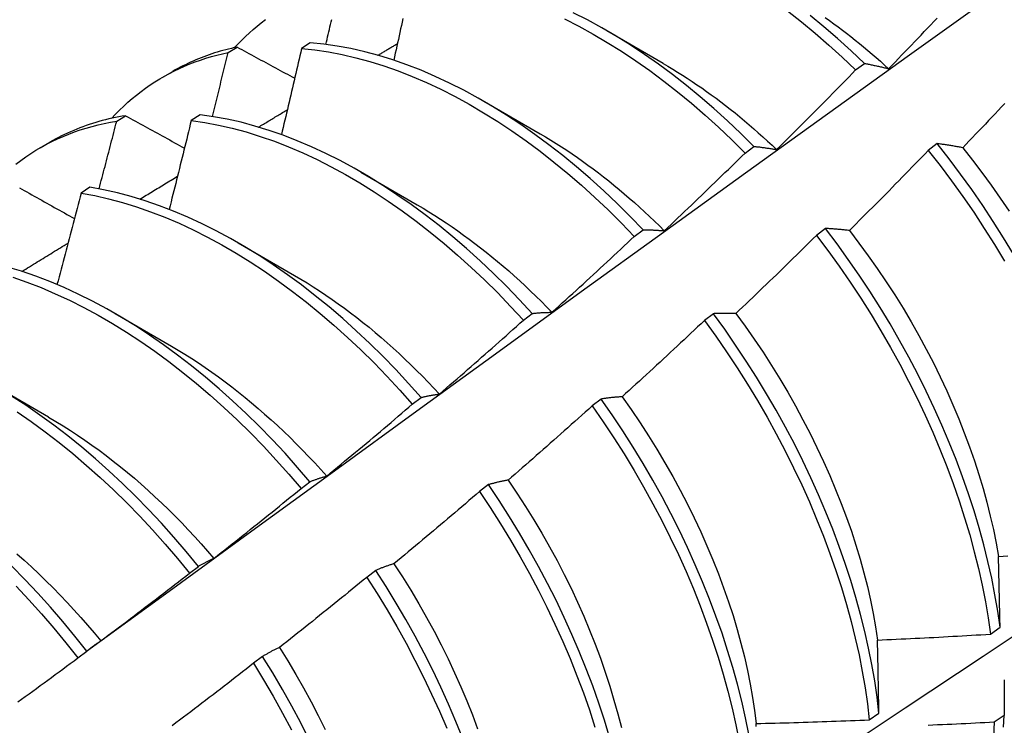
# Model space of a CAD drawing. Header units: inches. Extents: x 24 to 669, y 73 to 310.
# Tile 91 of 146: x 600.601 to 600.88, y 268.819 to 269.019. Entities that reach past the tile are written whole.
import ezdxf

# ---------------------------------------------------------------- set-up
doc = ezdxf.new("R2010")
doc.units = ezdxf.units.IN
doc.header["$MEASUREMENT"] = 0
doc.layers.add('Visible Edges(ANSI)', color=7, linetype='Continuous', lineweight=25)

msp = doc.modelspace()

# ---------------------------------------------------------------- linework, layer by layer
at = {"layer": 'Visible Edges(ANSI)'}
for p, q in [((600.76728, 269.0155), (600.78324, 269.00626)), ((600.68336, 269.01203), (600.68086, 269.01041)), ((600.66009, 269.00927), (600.66261, 269.01082)), ((600.83775, 269.00433), (600.84025, 269.0062)), ((600.64164, 269.00234), (600.64442, 269.00394)), ((600.73248, 268.99546), (600.74844, 268.98622)), ((600.62853, 268.98981), (600.63105, 268.99137)), ((600.65213, 268.99164), (600.64963, 268.99001)), ((600.60684, 268.9823), (600.60962, 268.98391)), ((600.80645, 268.98081), (600.80896, 268.98269)), ((600.86088, 268.98347), (600.85835, 268.98155)), ((600.69768, 268.97542), (600.71364, 268.96618)), ((600.62093, 268.9711), (600.61844, 268.96945)), ((600.7751, 268.95719), (600.77761, 268.95908)), ((600.82923, 268.95943), (600.82669, 268.9575)), ((600.66288, 268.95538), (600.67884, 268.94614)), ((600.62808, 268.93534), (600.64405, 268.9261)), ((600.7437, 268.93348), (600.74622, 268.93538)), ((600.7975, 268.93531), (600.79496, 268.93338)), ((600.59328, 268.9153), (600.60925, 268.90607)), ((600.71224, 268.90968), (600.71476, 268.91159)), ((600.76571, 268.91113), (600.76316, 268.9092)), ((600.68072, 268.8858), (600.68325, 268.88771)), ((600.73384, 268.88689), (600.73129, 268.88495)), ((600.64914, 268.86183), (600.65167, 268.86375)), ((600.70189, 268.86259), (600.69933, 268.86064)), ((600.87593, 268.84456), (600.87867, 268.8465)), ((600.61749, 268.8378), (600.62003, 268.83972)), ((600.66986, 268.83824), (600.66729, 268.83629)), ((600.84162, 268.82028), (600.84437, 268.82222)), ((600.87984, 268.8215), (600.87704, 268.81959))]:
    msp.add_line(p, q, dxfattribs=at)
at = {"layer": 'Visible Edges(ANSI)', "flags": 128}
for points in [[(600.61999, 268.83969), (600.64341, 268.85676), (600.6668, 268.8738), (600.69016, 268.8908), (600.7135, 268.90776), (600.73681, 268.92468), (600.76009, 268.94156), (600.78335, 268.95839), (600.80659, 268.97519), (600.82981, 268.99193), (600.85301, 269.00863), (600.87619, 269.02528), (600.89935, 269.04189), (600.9225, 269.05844), (600.94563, 269.07494), (600.96875, 269.09139), (600.99185, 269.10779), (601.01494, 269.12413), (601.03803, 269.14041), (601.0611, 269.15664)], [(600.80896, 268.98269), (600.80523, 268.98638), (600.80146, 268.98996), (600.79763, 268.99341), (600.79377, 268.99674), (600.78986, 268.99995), (600.78593, 269.00302), (600.78196, 269.00596), (600.77797, 269.00876), (600.77396, 269.01142), (600.76993, 269.01393), (600.7659, 269.01629), (600.76186, 269.01849), (600.75782, 269.02055)], [(600.81847, 269.02105), (600.8224, 269.01796), (600.8263, 269.01474), (600.83016, 269.01139), (600.83398, 269.00792), (600.83775, 269.00433)], [(600.66187, 269.01066), (600.6629, 269.01175), (600.66394, 269.01282), (600.66501, 269.01385), (600.6661, 269.01486), (600.66721, 269.01583), (600.66833, 269.01678), (600.66948, 269.0177), (600.67065, 269.01858)], [(600.68777, 269.01158), (600.68794, 269.01229), (600.6881, 269.013), (600.68827, 269.0137), (600.68843, 269.01441), (600.6886, 269.01512), (600.68877, 269.01583), (600.68893, 269.01654), (600.6891, 269.01725), (600.68926, 269.01796), (600.68943, 269.01866)], [(600.70959, 269.01889), (600.70937, 269.01791), (600.70916, 269.01692), (600.70894, 269.01594), (600.70872, 269.01496), (600.70851, 269.01398), (600.70829, 269.013), (600.70807, 269.01202), (600.70785, 269.01103), (600.70763, 269.01005), (600.70742, 269.00907), (600.7072, 269.00809), (600.70698, 269.0071)], [(600.75534, 269.0188), (600.75938, 269.01673), (600.76342, 269.01451), (600.76745, 269.01214), (600.77148, 269.00962), (600.77549, 269.00695), (600.77947, 269.00414), (600.78344, 269.00119), (600.78737, 268.99811), (600.79128, 268.99489), (600.79514, 268.99155), (600.79896, 268.98809), (600.80273, 268.9845), (600.80645, 268.98081)], [(600.84025, 269.0062), (600.83648, 269.00979), (600.83266, 269.01325), (600.8288, 269.01659), (600.82489, 269.0198)], [(600.82914, 269.01919), (600.83036, 269.01832), (600.83158, 269.01744), (600.8328, 269.01654), (600.83401, 269.01563), (600.83522, 269.01471), (600.83643, 269.01377), (600.83764, 269.01281), (600.83884, 269.01184), (600.84003, 269.01086), (600.84123, 269.00986), (600.84242, 269.00885), (600.8436, 269.00783), (600.84478, 269.00679), (600.84595, 269.00574), (600.84712, 269.00468)], [(600.84712, 269.00468), (600.84804, 269.00563), (600.84896, 269.00658), (600.84988, 269.00754), (600.8508, 269.00849), (600.85172, 269.00945), (600.85263, 269.0104), (600.85355, 269.01136), (600.85447, 269.01232), (600.85538, 269.01327), (600.8563, 269.01423), (600.85721, 269.01519), (600.85812, 269.01615), (600.85903, 269.01712), (600.85994, 269.01808), (600.86085, 269.01904)], [(600.77761, 268.95908), (600.77394, 268.96288), (600.77021, 268.96656), (600.76643, 268.97013), (600.76261, 268.97357), (600.75874, 268.9769), (600.75483, 268.9801), (600.75089, 268.98316), (600.74692, 268.98609), (600.74293, 268.98888), (600.73892, 268.99153), (600.7349, 268.99403), (600.73086, 268.99638), (600.72682, 268.99858), (600.72278, 269.00063), (600.71874, 269.00251), (600.71471, 269.00424), (600.7107, 269.0058), (600.7067, 269.0072), (600.70273, 269.00843), (600.69878, 269.00949), (600.69487, 269.01038), (600.69099, 269.01111), (600.68715, 269.01166), (600.68336, 269.01203)], [(600.7025, 269.00849), (600.70273, 269.00863), (600.70296, 269.00877), (600.70319, 269.00891), (600.70342, 269.00904), (600.70365, 269.00918), (600.70388, 269.00932), (600.70411, 269.00946), (600.70434, 269.0096), (600.70457, 269.00973), (600.7048, 269.00987), (600.70503, 269.01001), (600.70526, 269.01015), (600.70549, 269.01029), (600.70572, 269.01042), (600.70595, 269.01056), (600.70618, 269.0107), (600.70641, 269.01084), (600.70664, 269.01097), (600.70687, 269.01111), (600.7071, 269.01125), (600.70733, 269.01139), (600.70756, 269.01153), (600.70779, 269.01166), (600.70802, 269.0118)], [(600.62707, 268.99062), (600.62819, 268.99181), (600.62934, 268.99297), (600.63051, 268.99409), (600.6317, 268.99517), (600.63292, 268.99623), (600.63416, 268.99724), (600.63542, 268.99822), (600.63671, 268.99917), (600.63801, 269.00008), (600.63934, 269.00095), (600.6407, 269.00179), (600.64207, 269.00259), (600.64346, 269.00335), (600.64488, 269.00408), (600.64631, 269.00477), (600.64777, 269.00542), (600.64925, 269.00603), (600.65074, 269.00661), (600.65225, 269.00715), (600.65378, 269.00765), (600.65533, 269.00811), (600.6569, 269.00854), (600.65849, 269.00892), (600.66009, 269.00927)], [(600.66261, 269.01082), (600.6618, 269.01065), (600.661, 269.01046), (600.66019, 269.01027), (600.65939, 269.01006), (600.6586, 269.00985), (600.65781, 269.00963), (600.65702, 269.00939), (600.65624, 269.00915), (600.65547, 269.0089), (600.6547, 269.00863), (600.65393, 269.00836), (600.65317, 269.00808), (600.65241, 269.00779), (600.65166, 269.00749), (600.65091, 269.00718), (600.65017, 269.00685), (600.64944, 269.00652), (600.6487, 269.00618), (600.64798, 269.00583), (600.64726, 269.00548), (600.64654, 269.00511), (600.64583, 269.00473), (600.64512, 269.00434), (600.64442, 269.00394)], [(600.65563, 268.99116), (600.65582, 268.99191), (600.65601, 268.99267), (600.6562, 268.99342), (600.65638, 268.99418), (600.65657, 268.99493), (600.65676, 268.99569), (600.65695, 268.99644), (600.65713, 268.9972), (600.65732, 268.99795), (600.65751, 268.99871), (600.65769, 268.99946), (600.65788, 269.00022), (600.65806, 269.00097), (600.65825, 269.00173), (600.65843, 269.00248), (600.65862, 269.00324), (600.6588, 269.00399), (600.65899, 269.00474), (600.65917, 269.0055), (600.65935, 269.00625), (600.65954, 269.00701), (600.65972, 269.00776), (600.6599, 269.00852), (600.66009, 269.00927)], [(600.66261, 269.01082), (600.66329, 269.01045), (600.66396, 269.01009), (600.66464, 269.00972), (600.66532, 269.00935), (600.66599, 269.00899), (600.66667, 269.00862), (600.66735, 269.00825), (600.66802, 269.00788), (600.6687, 269.00752), (600.66938, 269.00715), (600.67006, 269.00678), (600.67074, 269.00641), (600.67142, 269.00605), (600.6721, 269.00568), (600.67278, 269.00531), (600.67346, 269.00494), (600.67414, 269.00457), (600.67483, 269.00421), (600.67551, 269.00384), (600.67619, 269.00347), (600.67687, 269.0031), (600.67756, 269.00273), (600.67824, 269.00237), (600.67893, 269.002)], [(600.68086, 269.01041), (600.68063, 269.00939), (600.6804, 269.00838), (600.68016, 269.00736), (600.67993, 269.00635), (600.6797, 269.00533), (600.67946, 269.00432), (600.67923, 269.0033), (600.67899, 269.00229), (600.67876, 269.00127), (600.67852, 269.00025), (600.67828, 268.99924), (600.67805, 268.99822), (600.67781, 268.99721), (600.67757, 268.99619), (600.67733, 268.99518), (600.67709, 268.99416), (600.67686, 268.99314), (600.67662, 268.99213), (600.67638, 268.99111), (600.67614, 268.99009), (600.67589, 268.98908), (600.67565, 268.98806), (600.67541, 268.98704), (600.67517, 268.98603)], [(600.68086, 269.01041), (600.68466, 269.01002), (600.6885, 269.00945), (600.69238, 269.00872), (600.69629, 269.00781), (600.70024, 269.00674), (600.70422, 269.00549), (600.70821, 269.00408), (600.71223, 269.00251), (600.71626, 269.00077), (600.7203, 268.99887), (600.72434, 268.99682), (600.72838, 268.99461), (600.73241, 268.99224), (600.73644, 268.98973), (600.74045, 268.98707), (600.74444, 268.98427), (600.74841, 268.98133), (600.75234, 268.97826), (600.75625, 268.97505), (600.76011, 268.97172), (600.76393, 268.96826), (600.76771, 268.96468), (600.77143, 268.96099), (600.7751, 268.95719)], [(600.78325, 269.0062), (600.78462, 269.0054), (600.786, 269.00458), (600.78737, 269.00374), (600.78874, 269.00287), (600.79011, 269.00199), (600.79148, 269.00109), (600.79284, 269.00017), (600.7942, 268.99924), (600.79556, 268.99828), (600.79691, 268.9973), (600.79826, 268.99631), (600.79961, 268.9953), (600.80095, 268.99426), (600.80229, 268.99321), (600.80363, 268.99215), (600.80495, 268.99106), (600.80628, 268.98996), (600.8076, 268.98884), (600.80891, 268.9877), (600.81021, 268.98655), (600.81152, 268.98538), (600.81281, 268.98419), (600.8141, 268.98299), (600.81538, 268.98177)], [(600.84025, 269.0062), (600.84053, 269.00615), (600.84081, 269.0061), (600.84109, 269.00605), (600.84137, 269.00599), (600.84165, 269.00593), (600.84193, 269.00588), (600.84222, 269.00582), (600.8425, 269.00576), (600.84278, 269.0057), (600.84307, 269.00564), (600.84335, 269.00558), (600.84364, 269.00551), (600.84393, 269.00545), (600.84421, 269.00538), (600.8445, 269.00532), (600.84479, 269.00525), (600.84508, 269.00518), (600.84537, 269.00511), (600.84566, 269.00504), (600.84595, 269.00497), (600.84624, 269.0049), (600.84653, 269.00483), (600.84683, 269.00475), (600.84712, 269.00468)], [(600.81538, 268.98177), (600.81632, 268.9827), (600.81726, 268.98363), (600.8182, 268.98457), (600.81914, 268.9855), (600.82008, 268.98643), (600.82102, 268.98737), (600.82195, 268.9883), (600.82289, 268.98924), (600.82382, 268.99017), (600.82476, 268.99111), (600.82569, 268.99205), (600.82662, 268.99299), (600.82755, 268.99393), (600.82849, 268.99487), (600.82942, 268.99581), (600.83035, 268.99676), (600.83127, 268.9977), (600.8322, 268.99864), (600.83313, 268.99959), (600.83406, 269.00053), (600.83498, 269.00148), (600.83591, 269.00243), (600.83683, 269.00338), (600.83775, 269.00433)], [(600.66871, 268.98816), (600.66905, 268.98836), (600.66939, 268.98857), (600.66972, 268.98877), (600.67006, 268.98898), (600.6704, 268.98918), (600.67074, 268.98939), (600.67108, 268.98959), (600.67142, 268.9898), (600.67176, 268.99), (600.6721, 268.99021), (600.67243, 268.99041), (600.67277, 268.99061), (600.67311, 268.99082), (600.67345, 268.99102), (600.67379, 268.99123), (600.67413, 268.99143), (600.67447, 268.99164), (600.67481, 268.99184), (600.67514, 268.99205), (600.67548, 268.99225), (600.67582, 268.99245), (600.67616, 268.99266), (600.6765, 268.99286), (600.67684, 268.99307)], [(600.87998, 268.99483), (600.87907, 268.99386), (600.87816, 268.99289), (600.87725, 268.99192), (600.87634, 268.99096), (600.87542, 268.98999), (600.87451, 268.98903), (600.8736, 268.98807), (600.87268, 268.98711), (600.87176, 268.98614), (600.87085, 268.98518), (600.86993, 268.98423), (600.86901, 268.98327), (600.86809, 268.98231)], [(600.59998, 268.9777), (600.60137, 268.97874), (600.60277, 268.97974), (600.60421, 268.98069), (600.60567, 268.98161), (600.60715, 268.98248), (600.60866, 268.98331), (600.61019, 268.98409), (600.61175, 268.98484), (600.61333, 268.98553), (600.61494, 268.98619), (600.61656, 268.9868), (600.61821, 268.98736), (600.61988, 268.98788), (600.62157, 268.98836), (600.62328, 268.98879), (600.62501, 268.98917), (600.62676, 268.98952), (600.62853, 268.98981)], [(600.63105, 268.99137), (600.63009, 268.99121), (600.62913, 268.99104), (600.62818, 268.99086), (600.62723, 268.99066), (600.62629, 268.99045), (600.62536, 268.99022), (600.62443, 268.98998), (600.6235, 268.98973), (600.62259, 268.98946), (600.62168, 268.98918), (600.62077, 268.98889), (600.61988, 268.98859), (600.61898, 268.98827), (600.6181, 268.98794), (600.61722, 268.98759), (600.61635, 268.98723), (600.61548, 268.98686), (600.61463, 268.98648), (600.61377, 268.98608), (600.61293, 268.98567), (600.61209, 268.98525), (600.61126, 268.98481), (600.61044, 268.98437), (600.60962, 268.98391)], [(600.62353, 268.97065), (600.62375, 268.97145), (600.62396, 268.97225), (600.62417, 268.97304), (600.62438, 268.97384), (600.62459, 268.97464), (600.6248, 268.97544), (600.62501, 268.97624), (600.62522, 268.97704), (600.62543, 268.97784), (600.62564, 268.97863), (600.62585, 268.97943), (600.62605, 268.98023), (600.62626, 268.98103), (600.62647, 268.98183), (600.62668, 268.98263), (600.62688, 268.98343), (600.62709, 268.98422), (600.6273, 268.98502), (600.6275, 268.98582), (600.62771, 268.98662), (600.62792, 268.98742), (600.62812, 268.98822), (600.62833, 268.98901), (600.62853, 268.98981)], [(600.63105, 268.99137), (600.63174, 268.99099), (600.63243, 268.99061), (600.63312, 268.99023), (600.63381, 268.98985), (600.6345, 268.98947), (600.63519, 268.98908), (600.63589, 268.9887), (600.63658, 268.98832), (600.63727, 268.98794), (600.63796, 268.98756), (600.63866, 268.98717), (600.63935, 268.98679), (600.64005, 268.98641), (600.64074, 268.98603), (600.64144, 268.98564), (600.64213, 268.98526), (600.64283, 268.98488), (600.64353, 268.9845), (600.64423, 268.98411), (600.64492, 268.98373), (600.64562, 268.98335), (600.64632, 268.98296), (600.64702, 268.98258), (600.64772, 268.9822)], [(600.64963, 268.99001), (600.64938, 268.98896), (600.64912, 268.98791), (600.64887, 268.98686), (600.64861, 268.98582), (600.64835, 268.98477), (600.6481, 268.98372), (600.64784, 268.98267), (600.64758, 268.98163), (600.64732, 268.98058), (600.64706, 268.97953), (600.6468, 268.97848), (600.64654, 268.97743), (600.64628, 268.97639), (600.64602, 268.97534), (600.64576, 268.97429), (600.6455, 268.97324), (600.64523, 268.97219), (600.64497, 268.97114), (600.64471, 268.97009), (600.64444, 268.96905), (600.64418, 268.968), (600.64391, 268.96695), (600.64365, 268.9659), (600.64338, 268.96485)], [(600.64963, 268.99001), (600.65347, 268.98945), (600.65735, 268.98873), (600.66126, 268.98783), (600.66521, 268.98677), (600.66918, 268.98553), (600.67318, 268.98413), (600.67719, 268.98257), (600.68122, 268.98084), (600.68526, 268.97895), (600.6893, 268.97691), (600.69334, 268.9747), (600.69738, 268.97235), (600.7014, 268.96985), (600.70541, 268.9672), (600.70941, 268.9644), (600.71337, 268.96147), (600.71731, 268.9584), (600.72122, 268.9552), (600.72508, 268.95188), (600.72891, 268.94843), (600.73269, 268.94486), (600.73642, 268.94117), (600.74009, 268.93738), (600.7437, 268.93348)], [(600.74622, 268.93538), (600.7426, 268.93927), (600.73892, 268.94306), (600.73519, 268.94673), (600.73141, 268.95029), (600.72758, 268.95374), (600.72371, 268.95705), (600.7198, 268.96024), (600.71586, 268.9633), (600.71189, 268.96622), (600.7079, 268.969), (600.70388, 268.97164), (600.69986, 268.97414), (600.69582, 268.97648), (600.69178, 268.97867), (600.68774, 268.9807), (600.6837, 268.98258), (600.67967, 268.98429), (600.67566, 268.98585), (600.67167, 268.98723), (600.66769, 268.98846), (600.66375, 268.98951), (600.65984, 268.99039), (600.65596, 268.9911), (600.65213, 268.99164)], [(600.74844, 268.98626), (600.74995, 268.98537), (600.75146, 268.98446), (600.75297, 268.98352), (600.75447, 268.98256), (600.75597, 268.98158), (600.75747, 268.98057), (600.75897, 268.97954), (600.76046, 268.97849), (600.76195, 268.97741), (600.76344, 268.97631), (600.76492, 268.97519), (600.76639, 268.97405), (600.76786, 268.97289), (600.76933, 268.97171), (600.77079, 268.9705), (600.77224, 268.96928), (600.77369, 268.96803), (600.77512, 268.96677), (600.77656, 268.96548), (600.77798, 268.96418), (600.7794, 268.96286), (600.78081, 268.96152), (600.78221, 268.96016), (600.7836, 268.95878)], [(600.80896, 268.98269), (600.80922, 268.98267), (600.80948, 268.98264), (600.80974, 268.98261), (600.81, 268.98258), (600.81027, 268.98255), (600.81053, 268.98252), (600.81079, 268.98248), (600.81106, 268.98245), (600.81132, 268.98242), (600.81159, 268.98238), (600.81186, 268.98234), (600.81212, 268.98231), (600.81239, 268.98227), (600.81266, 268.98223), (600.81293, 268.98219), (600.8132, 268.98214), (600.81347, 268.9821), (600.81374, 268.98206), (600.81401, 268.98201), (600.81428, 268.98197), (600.81456, 268.98192), (600.81483, 268.98187), (600.8151, 268.98182), (600.81538, 268.98177)], [(600.85835, 268.98155), (600.85743, 268.9806), (600.8565, 268.97964), (600.85558, 268.97869), (600.85466, 268.97774), (600.85373, 268.97678), (600.8528, 268.97583), (600.85188, 268.97488), (600.85095, 268.97393), (600.85002, 268.97298), (600.84909, 268.97204), (600.84816, 268.97109), (600.84723, 268.97014), (600.8463, 268.9692), (600.84537, 268.96826), (600.84444, 268.96731), (600.8435, 268.96637), (600.84257, 268.96543), (600.84163, 268.96449), (600.8407, 268.96355), (600.83976, 268.96261), (600.83882, 268.96167), (600.83788, 268.96073), (600.83695, 268.9598), (600.83601, 268.95886)], [(600.85835, 268.98155), (600.86169, 268.97729), (600.86494, 268.97294), (600.86812, 268.96852), (600.8712, 268.96403), (600.8742, 268.95948), (600.8771, 268.95487), (600.87991, 268.95021)], [(600.86809, 268.98231), (600.86778, 268.98237), (600.86748, 268.98243), (600.86717, 268.98248), (600.86686, 268.98254), (600.86655, 268.98259), (600.86625, 268.98265), (600.86594, 268.9827), (600.86564, 268.98276), (600.86534, 268.98281), (600.86504, 268.98286), (600.86473, 268.98291), (600.86443, 268.98296), (600.86413, 268.983), (600.86383, 268.98305), (600.86353, 268.9831), (600.86324, 268.98314), (600.86294, 268.98319), (600.86264, 268.98323), (600.86235, 268.98327), (600.86205, 268.98331), (600.86176, 268.98336), (600.86146, 268.9834), (600.86117, 268.98343), (600.86088, 268.98347)], [(600.88248, 268.95217), (600.87967, 268.95683), (600.87676, 268.96143), (600.87376, 268.96598), (600.87067, 268.97046), (600.86748, 268.97487), (600.86422, 268.97921), (600.86088, 268.98347)], [(600.86809, 268.98231), (600.87085, 268.97883), (600.87355, 268.97529), (600.87619, 268.97169), (600.87875, 268.96804), (600.88125, 268.96433)], [(600.7836, 268.95878), (600.78456, 268.95969), (600.78552, 268.9606), (600.78648, 268.96151), (600.78744, 268.96242), (600.7884, 268.96333), (600.78936, 268.96424), (600.79031, 268.96515), (600.79127, 268.96607), (600.79222, 268.96698), (600.79318, 268.9679), (600.79413, 268.96881), (600.79508, 268.96973), (600.79603, 268.97065), (600.79699, 268.97157), (600.79794, 268.97249), (600.79888, 268.97341), (600.79983, 268.97433), (600.80078, 268.97525), (600.80173, 268.97618), (600.80268, 268.9771), (600.80362, 268.97803), (600.80457, 268.97895), (600.80551, 268.97988), (600.80645, 268.98081)], [(600.6351, 268.96776), (600.63555, 268.96803), (600.63599, 268.9683), (600.63643, 268.96857), (600.63688, 268.96884), (600.63732, 268.96911), (600.63776, 268.96938), (600.63821, 268.96965), (600.63865, 268.96992), (600.63909, 268.97019), (600.63954, 268.97046), (600.63998, 268.97073), (600.64042, 268.971), (600.64087, 268.97127), (600.64131, 268.97154), (600.64175, 268.97181), (600.6422, 268.97208), (600.64264, 268.97235), (600.64309, 268.97262), (600.64353, 268.97289), (600.64397, 268.97316), (600.64442, 268.97343), (600.64486, 268.9737), (600.6453, 268.97397), (600.64575, 268.97424)], [(600.60096, 268.97098), (600.60166, 268.97059), (600.60237, 268.97019), (600.60307, 268.96979), (600.60378, 268.9694), (600.60449, 268.969), (600.60519, 268.96861), (600.6059, 268.96821), (600.60661, 268.96781), (600.60732, 268.96742), (600.60802, 268.96702), (600.60873, 268.96662), (600.60944, 268.96623), (600.61015, 268.96583), (600.61086, 268.96543), (600.61158, 268.96503), (600.61229, 268.96464), (600.613, 268.96424), (600.61371, 268.96384), (600.61443, 268.96344), (600.61514, 268.96304), (600.61586, 268.96264), (600.61657, 268.96225)], [(600.71476, 268.91159), (600.7112, 268.91557), (600.70758, 268.91946), (600.7039, 268.92324), (600.70017, 268.92691), (600.69638, 268.93046), (600.69255, 268.9339), (600.68868, 268.93721), (600.68477, 268.94039), (600.68083, 268.94344), (600.67685, 268.94635), (600.67286, 268.94913), (600.66885, 268.95176), (600.66482, 268.95424), (600.66078, 268.95657), (600.65674, 268.95875), (600.6527, 268.96078), (600.64866, 268.96265), (600.64464, 268.96435), (600.64062, 268.96589), (600.63663, 268.96727), (600.63266, 268.96848), (600.62872, 268.96953), (600.62481, 268.9704), (600.62093, 268.9711)], [(600.74075, 268.75063), (600.76304, 268.76517), (600.7853, 268.77974), (600.80752, 268.79434), (600.82969, 268.80897), (600.85183, 268.82364), (600.87393, 268.83833), (600.89599, 268.85305), (600.91801, 268.8678), (600.93998, 268.88257), (600.96192, 268.89737), (600.98382, 268.9122), (601.00567, 268.92704), (601.02749, 268.94191), (601.04926, 268.9568), (601.071, 268.97171)], [(600.61844, 268.96945), (600.61816, 268.96837), (600.61788, 268.9673), (600.6176, 268.96622), (600.61732, 268.96514), (600.61704, 268.96406), (600.61676, 268.96299), (600.61648, 268.96191), (600.6162, 268.96083), (600.61592, 268.95975), (600.61563, 268.95867), (600.61535, 268.9576), (600.61507, 268.95652), (600.61478, 268.95544), (600.6145, 268.95436), (600.61421, 268.95328), (600.61393, 268.95221), (600.61364, 268.95113), (600.61335, 268.95005), (600.61306, 268.94897), (600.61278, 268.94789), (600.61249, 268.94681), (600.6122, 268.94573), (600.61191, 268.94466), (600.61162, 268.94358)], [(600.61844, 268.96945), (600.62232, 268.96874), (600.62623, 268.96785), (600.63017, 268.9668), (600.63415, 268.96557), (600.63814, 268.96418), (600.64216, 268.96263), (600.64618, 268.96091), (600.65022, 268.95903), (600.65426, 268.95699), (600.6583, 268.9548), (600.66234, 268.95245), (600.66637, 268.94996), (600.67038, 268.94732), (600.67437, 268.94453), (600.67834, 268.94161), (600.68228, 268.93855), (600.68619, 268.93536), (600.69006, 268.93204), (600.69389, 268.9286), (600.69767, 268.92503), (600.7014, 268.92136), (600.70507, 268.91757), (600.70869, 268.91367), (600.71224, 268.90968)], [(600.71363, 268.96613), (600.71528, 268.96516), (600.71693, 268.96416), (600.71857, 268.96313), (600.72021, 268.96208), (600.72185, 268.961), (600.72348, 268.95989), (600.72511, 268.95876), (600.72674, 268.95759), (600.72836, 268.95641), (600.72997, 268.9552), (600.73158, 268.95396), (600.73319, 268.9527), (600.73478, 268.95141), (600.73637, 268.9501), (600.73795, 268.94876), (600.73953, 268.9474), (600.74109, 268.94602), (600.74265, 268.94461), (600.7442, 268.94318), (600.74573, 268.94173), (600.74726, 268.94026), (600.74878, 268.93876), (600.75028, 268.93724), (600.75178, 268.9357)], [(600.77761, 268.95908), (600.77786, 268.95908), (600.7781, 268.95908), (600.77834, 268.95908), (600.77859, 268.95907), (600.77883, 268.95907), (600.77908, 268.95906), (600.77932, 268.95906), (600.77957, 268.95905), (600.77982, 268.95904), (600.78006, 268.95903), (600.78031, 268.95902), (600.78056, 268.95901), (600.78081, 268.95899), (600.78106, 268.95898), (600.78131, 268.95896), (600.78156, 268.95895), (600.78182, 268.95893), (600.78207, 268.95891), (600.78232, 268.95889), (600.78258, 268.95887), (600.78283, 268.95885), (600.78309, 268.95883), (600.78334, 268.9588), (600.7836, 268.95878)], [(600.83601, 268.95886), (600.83572, 268.95889), (600.83542, 268.95893), (600.83514, 268.95896), (600.83485, 268.95899), (600.83456, 268.95902), (600.83427, 268.95905), (600.83399, 268.95908), (600.8337, 268.95911), (600.83341, 268.95914), (600.83313, 268.95916), (600.83285, 268.95919), (600.83256, 268.95921), (600.83228, 268.95924), (600.832, 268.95926), (600.83172, 268.95928), (600.83144, 268.9593), (600.83116, 268.95932), (600.83088, 268.95934), (600.8306, 268.95935), (600.83033, 268.95937), (600.83005, 268.95939), (600.82978, 268.9594), (600.8295, 268.95942), (600.82923, 268.95943)], [(600.87867, 268.8465), (600.87802, 268.85108), (600.87723, 268.8557), (600.8763, 268.86038), (600.87525, 268.8651), (600.87406, 268.86986), (600.87275, 268.87465), (600.8713, 268.87946), (600.86974, 268.8843), (600.86804, 268.88915), (600.86622, 268.89401), (600.86428, 268.89886), (600.86223, 268.90372), (600.86005, 268.90856), (600.85776, 268.91339), (600.85536, 268.91819), (600.85286, 268.92297), (600.85024, 268.92771), (600.84752, 268.93241), (600.8447, 268.93706), (600.84179, 268.94166), (600.83878, 268.94621), (600.83568, 268.95068), (600.8325, 268.95509), (600.82923, 268.95943)], [(600.83601, 268.95886), (600.83871, 268.95532), (600.84135, 268.95172), (600.84392, 268.94807), (600.84642, 268.94437), (600.84885, 268.94063), (600.8512, 268.93684), (600.85347, 268.93301), (600.85566, 268.92915), (600.85777, 268.92527), (600.85979, 268.92135), (600.86172, 268.91742), (600.86357, 268.91347), (600.86532, 268.90951), (600.86698, 268.90555), (600.86854, 268.90158), (600.87002, 268.89762), (600.87139, 268.89366), (600.87267, 268.88972), (600.87385, 268.88579), (600.87493, 268.88189), (600.87591, 268.87801), (600.87678, 268.87417), (600.87755, 268.87036), (600.87822, 268.86659)], [(600.75178, 268.9357), (600.75276, 268.93659), (600.75374, 268.93747), (600.75472, 268.93836), (600.7557, 268.93925), (600.75667, 268.94014), (600.75765, 268.94103), (600.75863, 268.94192), (600.7596, 268.94281), (600.76058, 268.9437), (600.76155, 268.94459), (600.76252, 268.94549), (600.7635, 268.94638), (600.76447, 268.94728), (600.76544, 268.94818), (600.76641, 268.94907), (600.76738, 268.94997), (600.76835, 268.95087), (600.76931, 268.95177), (600.77028, 268.95267), (600.77125, 268.95357), (600.77221, 268.95448), (600.77318, 268.95538), (600.77414, 268.95628), (600.7751, 268.95719)], [(600.82669, 268.9575), (600.82575, 268.95657), (600.82481, 268.95564), (600.82386, 268.95471), (600.82292, 268.95378), (600.82197, 268.95285), (600.82102, 268.95192), (600.82008, 268.95099), (600.81913, 268.95006), (600.81818, 268.94914), (600.81723, 268.94821), (600.81628, 268.94729), (600.81533, 268.94636), (600.81438, 268.94544), (600.81342, 268.94452), (600.81247, 268.9436), (600.81152, 268.94268), (600.81056, 268.94176), (600.80961, 268.94084), (600.80865, 268.93992), (600.80769, 268.93901), (600.80674, 268.93809), (600.80578, 268.93718), (600.80482, 268.93626), (600.80386, 268.93535)], [(600.82669, 268.9575), (600.82995, 268.95316), (600.83313, 268.94875), (600.83622, 268.94426), (600.83923, 268.93972), (600.84213, 268.93511), (600.84495, 268.93045), (600.84766, 268.92575), (600.85026, 268.92101), (600.85276, 268.91623), (600.85516, 268.91142), (600.85744, 268.90659), (600.8596, 268.90175), (600.86165, 268.8969), (600.86358, 268.89204), (600.86539, 268.88718), (600.86707, 268.88233), (600.86863, 268.8775), (600.87007, 268.87268), (600.87137, 268.8679), (600.87255, 268.86314), (600.87359, 268.85842), (600.87451, 268.85375), (600.87529, 268.84913), (600.87593, 268.84456)], [(600.60168, 268.94728), (600.60222, 268.94762), (600.60277, 268.94795), (600.60331, 268.94829), (600.60385, 268.94862), (600.6044, 268.94896), (600.60494, 268.94929), (600.60549, 268.94963), (600.60603, 268.94996), (600.60658, 268.9503), (600.60712, 268.95063), (600.60767, 268.95097), (600.60821, 268.9513), (600.60876, 268.95163), (600.6093, 268.95197), (600.60985, 268.9523), (600.61039, 268.95264), (600.61093, 268.95297), (600.61148, 268.95331), (600.61202, 268.95364), (600.61257, 268.95397), (600.61311, 268.95431), (600.61366, 268.95464), (600.6142, 268.95498), (600.61475, 268.95531)], [(600.68325, 268.88771), (600.67975, 268.89179), (600.67619, 268.89577), (600.67257, 268.89965), (600.66888, 268.90342), (600.66515, 268.90708), (600.66136, 268.91063), (600.65752, 268.91406), (600.65365, 268.91736), (600.64974, 268.92053), (600.64579, 268.92358), (600.64182, 268.92648), (600.63782, 268.92925), (600.63381, 268.93187), (600.62978, 268.93434), (600.62575, 268.93667), (600.6217, 268.93884), (600.61766, 268.94085), (600.61363, 268.94271), (600.6096, 268.94441), (600.60559, 268.94594), (600.6016, 268.94731), (600.59763, 268.94851)], [(600.59911, 268.94561), (600.60311, 268.94423), (600.60712, 268.94268), (600.61115, 268.94097), (600.61518, 268.93911), (600.61922, 268.93708), (600.62327, 268.93489), (600.6273, 268.93256), (600.63133, 268.93007), (600.63534, 268.92744), (600.63934, 268.92466), (600.64331, 268.92175), (600.64725, 268.9187), (600.65116, 268.91551), (600.65503, 268.9122), (600.65886, 268.90876), (600.66265, 268.90521), (600.66638, 268.90154), (600.67006, 268.89776), (600.67368, 268.89387), (600.67724, 268.88988), (600.68072, 268.8858)], [(600.67885, 268.94615), (600.68063, 268.9451), (600.68242, 268.94402), (600.68419, 268.94291), (600.68597, 268.94176), (600.68774, 268.94058), (600.68951, 268.93937), (600.69127, 268.93813), (600.69302, 268.93686), (600.69477, 268.93555), (600.69651, 268.93421), (600.69825, 268.93285), (600.69998, 268.93145), (600.70169, 268.93002), (600.7034, 268.92856), (600.7051, 268.92708), (600.7068, 268.92557), (600.70848, 268.92403), (600.71015, 268.92246), (600.7118, 268.92087), (600.71345, 268.91926), (600.71509, 268.91761), (600.71671, 268.91595), (600.71832, 268.91426), (600.71991, 268.91255)], [(600.74622, 268.93538), (600.74644, 268.93541), (600.74667, 268.93543), (600.74689, 268.93545), (600.74712, 268.93548), (600.74735, 268.9355), (600.74757, 268.93552), (600.7478, 268.93554), (600.74803, 268.93555), (600.74826, 268.93557), (600.74849, 268.93559), (600.74872, 268.9356), (600.74895, 268.93562), (600.74919, 268.93563), (600.74942, 268.93564), (600.74965, 268.93565), (600.74988, 268.93566), (600.75012, 268.93567), (600.75035, 268.93568), (600.75059, 268.93569), (600.75083, 268.93569), (600.75106, 268.9357), (600.7513, 268.9357), (600.75154, 268.9357), (600.75178, 268.9357)], [(600.80386, 268.93535), (600.80359, 268.93536), (600.80331, 268.93537), (600.80304, 268.93538), (600.80277, 268.93538), (600.8025, 268.93539), (600.80223, 268.93539), (600.80196, 268.9354), (600.8017, 268.9354), (600.80143, 268.9354), (600.80116, 268.9354), (600.8009, 268.9354), (600.80063, 268.9354), (600.80037, 268.9354), (600.8001, 268.9354), (600.79984, 268.93539), (600.79958, 268.93539), (600.79932, 268.93538), (600.79906, 268.93537), (600.79879, 268.93537), (600.79854, 268.93536), (600.79828, 268.93535), (600.79802, 268.93534), (600.79776, 268.93533), (600.7975, 268.93531)], [(600.84437, 268.82222), (600.84384, 268.82673), (600.84317, 268.83131), (600.84238, 268.83594), (600.84145, 268.84062), (600.84038, 268.84534), (600.83919, 268.8501), (600.83787, 268.85489), (600.83642, 268.85971), (600.83484, 268.86455), (600.83314, 268.8694), (600.83131, 268.87425), (600.82937, 268.87911), (600.8273, 268.88397), (600.82512, 268.88881), (600.82283, 268.89364), (600.82042, 268.89844), (600.8179, 268.90321), (600.81528, 268.90795), (600.81256, 268.91265), (600.80973, 268.9173), (600.80681, 268.92189), (600.8038, 268.92643), (600.8007, 268.93091), (600.7975, 268.93531)], [(600.80386, 268.93535), (600.80649, 268.93176), (600.80906, 268.92811), (600.81155, 268.92441), (600.81397, 268.92066), (600.81631, 268.91687), (600.81858, 268.91304), (600.82077, 268.90918), (600.82287, 268.90529), (600.8249, 268.90137), (600.82683, 268.89744), (600.82868, 268.89349), (600.83044, 268.88953), (600.83211, 268.88556), (600.83369, 268.8816), (600.83517, 268.87763), (600.83656, 268.87368), (600.83785, 268.86974), (600.83903, 268.86581), (600.84012, 268.86191), (600.8411, 268.85804), (600.84197, 268.85419), (600.84274, 268.85038), (600.84341, 268.84662), (600.84397, 268.84289)], [(600.71991, 268.91255), (600.72091, 268.91341), (600.72191, 268.91427), (600.72291, 268.91514), (600.72391, 268.916), (600.7249, 268.91687), (600.7259, 268.91773), (600.72689, 268.9186), (600.72789, 268.91947), (600.72888, 268.92034), (600.72988, 268.92121), (600.73087, 268.92208), (600.73186, 268.92295), (600.73285, 268.92382), (600.73384, 268.9247), (600.73483, 268.92557), (600.73582, 268.92644), (600.73681, 268.92732), (600.73779, 268.9282), (600.73878, 268.92908), (600.73977, 268.92996), (600.74075, 268.93083), (600.74174, 268.93172), (600.74272, 268.9326), (600.7437, 268.93348)], [(600.79496, 268.93338), (600.794, 268.93247), (600.79304, 268.93156), (600.79207, 268.93065), (600.79111, 268.92975), (600.79014, 268.92884), (600.78918, 268.92793), (600.78821, 268.92703), (600.78724, 268.92613), (600.78627, 268.92522), (600.7853, 268.92432), (600.78433, 268.92342), (600.78336, 268.92252), (600.78239, 268.92162), (600.78141, 268.92072), (600.78044, 268.91982), (600.77947, 268.91893), (600.77849, 268.91803), (600.77752, 268.91714), (600.77654, 268.91624), (600.77556, 268.91535), (600.77459, 268.91446), (600.77361, 268.91356), (600.77263, 268.91267), (600.77165, 268.91178)], [(600.79496, 268.93338), (600.79815, 268.92897), (600.80125, 268.92449), (600.80425, 268.91995), (600.80717, 268.91535), (600.80998, 268.91069), (600.8127, 268.90599), (600.81531, 268.90125), (600.81782, 268.89647), (600.82022, 268.89167), (600.82251, 268.88684), (600.82468, 268.882), (600.82673, 268.87714), (600.82867, 268.87229), (600.83049, 268.86743), (600.83218, 268.86258), (600.83375, 268.85774), (600.83519, 268.85293), (600.8365, 268.84814), (600.83768, 268.84338), (600.83874, 268.83866), (600.83966, 268.83399), (600.84045, 268.82936), (600.8411, 268.82479), (600.84162, 268.82028)], [(600.64404, 268.92612), (600.64596, 268.92499), (600.64787, 268.92381), (600.64979, 268.9226), (600.6517, 268.92135), (600.6536, 268.92006), (600.6555, 268.91874), (600.65739, 268.91738), (600.65928, 268.91599), (600.66116, 268.91456), (600.66303, 268.91309), (600.66489, 268.91159), (600.66674, 268.91006), (600.66859, 268.9085), (600.67042, 268.9069), (600.67224, 268.90528), (600.67405, 268.90362), (600.67584, 268.90193), (600.67762, 268.90021), (600.67939, 268.89847), (600.68114, 268.89669), (600.68288, 268.89489), (600.6846, 268.89306), (600.68631, 268.8912), (600.688, 268.88932)], [(600.65167, 268.86375), (600.64824, 268.86792), (600.64475, 268.87199), (600.64118, 268.87596), (600.63755, 268.87984), (600.63387, 268.8836), (600.63013, 268.88726), (600.62633, 268.8908), (600.6225, 268.89422), (600.61862, 268.89751), (600.61471, 268.90068), (600.61076, 268.90371), (600.60678, 268.90661), (600.60279, 268.90937), (600.59877, 268.91198)], [(600.71476, 268.91159), (600.71497, 268.91164), (600.71518, 268.91169), (600.71539, 268.91174), (600.7156, 268.91179), (600.71581, 268.91184), (600.71602, 268.91189), (600.71623, 268.91193), (600.71644, 268.91198), (600.71665, 268.91202), (600.71687, 268.91206), (600.71708, 268.9121), (600.71729, 268.91214), (600.71751, 268.91218), (600.71772, 268.91222), (600.71794, 268.91226), (600.71816, 268.9123), (600.71837, 268.91233), (600.71859, 268.91237), (600.71881, 268.9124), (600.71903, 268.91243), (600.71925, 268.91246), (600.71947, 268.91249), (600.71969, 268.91252), (600.71991, 268.91255)], [(600.77165, 268.91178), (600.77139, 268.91177), (600.77114, 268.91175), (600.77088, 268.91173), (600.77063, 268.91171), (600.77038, 268.91169), (600.77013, 268.91167), (600.76988, 268.91165), (600.76962, 268.91163), (600.76937, 268.91161), (600.76913, 268.91158), (600.76888, 268.91156), (600.76863, 268.91153), (600.76838, 268.9115), (600.76814, 268.91147), (600.76789, 268.91144), (600.76765, 268.91141), (600.7674, 268.91138), (600.76716, 268.91135), (600.76691, 268.91132), (600.76667, 268.91128), (600.76643, 268.91125), (600.76619, 268.91121), (600.76595, 268.91117), (600.76571, 268.91113)], [(600.77165, 268.91178), (600.77422, 268.90813), (600.77672, 268.90443), (600.77915, 268.90069), (600.78151, 268.8969), (600.78378, 268.89307), (600.78598, 268.88921), (600.78809, 268.88532), (600.79012, 268.88141), (600.79207, 268.87748), (600.79392, 268.87353), (600.79568, 268.86958), (600.79735, 268.86562), (600.79892, 268.86165), (600.8004, 268.85769), (600.80177, 268.85374), (600.80305, 268.8498), (600.80423, 268.84587), (600.80531, 268.84197), (600.80628, 268.83809), (600.80716, 268.83424), (600.80793, 268.83043), (600.8086, 268.82665), (600.80916, 268.82292), (600.80962, 268.81924)], [(600.688, 268.88932), (600.68901, 268.89015), (600.69003, 268.89099), (600.69105, 268.89183), (600.69207, 268.89267), (600.69308, 268.89352), (600.6941, 268.89436), (600.69511, 268.8952), (600.69613, 268.89605), (600.69714, 268.89689), (600.69815, 268.89774), (600.69916, 268.89858), (600.70017, 268.89943), (600.70118, 268.90028), (600.70219, 268.90113), (600.7032, 268.90198), (600.70421, 268.90283), (600.70521, 268.90369), (600.70622, 268.90454), (600.70723, 268.90539), (600.70823, 268.90625), (600.70924, 268.90711), (600.71024, 268.90796), (600.71124, 268.90882), (600.71224, 268.90968)], [(600.76316, 268.9092), (600.76218, 268.90831), (600.7612, 268.90742), (600.76021, 268.90654), (600.75923, 268.90565), (600.75824, 268.90477), (600.75726, 268.90389), (600.75627, 268.90301), (600.75528, 268.90213), (600.75429, 268.90125), (600.7533, 268.90037), (600.75231, 268.89949), (600.75132, 268.89861), (600.75033, 268.89774), (600.74934, 268.89686), (600.74834, 268.89599), (600.74735, 268.89512), (600.74636, 268.89424), (600.74536, 268.89337), (600.74436, 268.8925), (600.74337, 268.89163), (600.74237, 268.89076), (600.74137, 268.8899), (600.74037, 268.88903), (600.73937, 268.88816)], [(600.76316, 268.9092), (600.76627, 268.90472), (600.76928, 268.90018), (600.7722, 268.89558), (600.77502, 268.89093), (600.77774, 268.88623), (600.78036, 268.88149), (600.78288, 268.87672), (600.78528, 268.87192), (600.78757, 268.86709), (600.78975, 268.86225), (600.79182, 268.85739), (600.79376, 268.85254), (600.79558, 268.84768), (600.79728, 268.84283), (600.79886, 268.83799), (600.80031, 268.83318), (600.80163, 268.82838), (600.80282, 268.82362), (600.80388, 268.8189), (600.80481, 268.81422)], [(600.80753, 268.81618), (600.80659, 268.82086), (600.80552, 268.82558), (600.80432, 268.83035), (600.80299, 268.83514), (600.80153, 268.83996), (600.79994, 268.8448), (600.79823, 268.84965), (600.7964, 268.8545), (600.79445, 268.85936), (600.79238, 268.86422), (600.79019, 268.86906), (600.78789, 268.87388), (600.78548, 268.87868), (600.78295, 268.88345), (600.78033, 268.88819), (600.7776, 268.89288), (600.77477, 268.89753), (600.77184, 268.90213), (600.76882, 268.90666), (600.76571, 268.91113)], [(600.60031, 268.90756), (600.6043, 268.90479), (600.60827, 268.90189), (600.61222, 268.89884), (600.61613, 268.89567), (600.62, 268.89236), (600.62384, 268.88893), (600.62762, 268.88538), (600.63136, 268.88172), (600.63504, 268.87794), (600.63867, 268.87406), (600.64223, 268.87008), (600.64572, 268.866), (600.64914, 268.86183)], [(600.60925, 268.90601), (600.6113, 268.9048), (600.61336, 268.90354), (600.61541, 268.90224), (600.61745, 268.9009), (600.61949, 268.89952), (600.62152, 268.89809), (600.62355, 268.89662), (600.62556, 268.89512), (600.62757, 268.89357), (600.62957, 268.89198), (600.63155, 268.89036), (600.63353, 268.88869), (600.63549, 268.88699), (600.63744, 268.88526), (600.63937, 268.88348), (600.64129, 268.88167), (600.6432, 268.87983), (600.64509, 268.87795), (600.64696, 268.87604), (600.64881, 268.87409), (600.65064, 268.87212), (600.65246, 268.87011), (600.65425, 268.86808), (600.65603, 268.86601)], [(600.68325, 268.88771), (600.68344, 268.88779), (600.68363, 268.88787), (600.68382, 268.88795), (600.68402, 268.88802), (600.68421, 268.8881), (600.6844, 268.88817), (600.6846, 268.88824), (600.68479, 268.88831), (600.68499, 268.88839), (600.68519, 268.88846), (600.68538, 268.88852), (600.68558, 268.88859), (600.68578, 268.88866), (600.68598, 268.88872), (600.68618, 268.88879), (600.68638, 268.88885), (600.68658, 268.88891), (600.68678, 268.88897), (600.68698, 268.88903), (600.68718, 268.88909), (600.68738, 268.88915), (600.68759, 268.88921), (600.68779, 268.88926), (600.688, 268.88932)], [(600.73937, 268.88816), (600.73914, 268.88812), (600.7389, 268.88808), (600.73866, 268.88804), (600.73842, 268.88799), (600.73819, 268.88795), (600.73795, 268.8879), (600.73772, 268.88785), (600.73749, 268.8878), (600.73725, 268.88775), (600.73702, 268.8877), (600.73679, 268.88765), (600.73656, 268.8876), (600.73633, 268.88755), (600.7361, 268.88749), (600.73587, 268.88743), (600.73564, 268.88738), (600.73541, 268.88732), (600.73519, 268.88726), (600.73496, 268.8872), (600.73473, 268.88714), (600.73451, 268.88708), (600.73428, 268.88702), (600.73406, 268.88695), (600.73384, 268.88689)], [(600.7681, 268.81539), (600.76664, 268.82021), (600.76505, 268.82504), (600.76333, 268.8299), (600.76149, 268.83475), (600.75953, 268.83961), (600.75745, 268.84446), (600.75526, 268.8493), (600.75295, 268.85413), (600.75053, 268.85893), (600.748, 268.8637), (600.74537, 268.86843), (600.74263, 268.87312), (600.7398, 268.87777), (600.73686, 268.88236), (600.73384, 268.88689)], [(600.73937, 268.88816), (600.74188, 268.88447), (600.74431, 268.88072), (600.74666, 268.87694), (600.74893, 268.87312), (600.75112, 268.86926), (600.75323, 268.86537), (600.75525, 268.86146), (600.75718, 268.85753), (600.75903, 268.85358), (600.76078, 268.84963), (600.76245, 268.84566), (600.76402, 268.84169), (600.7655, 268.83773), (600.76688, 268.83377), (600.76816, 268.82983), (600.76935, 268.8259), (600.77044, 268.822), (600.77143, 268.81812)], [(600.65603, 268.86601), (600.65707, 268.86683), (600.6581, 268.86764), (600.65914, 268.86846), (600.66017, 268.86927), (600.66121, 268.87009), (600.66224, 268.87091), (600.66328, 268.87173), (600.66431, 268.87255), (600.66534, 268.87337), (600.66637, 268.87419), (600.6674, 268.87501), (600.66843, 268.87584), (600.66946, 268.87666), (600.67049, 268.87749), (600.67151, 268.87832), (600.67254, 268.87914), (600.67356, 268.87997), (600.67459, 268.8808), (600.67561, 268.88163), (600.67664, 268.88246), (600.67766, 268.8833), (600.67868, 268.88413), (600.6797, 268.88496), (600.68072, 268.8858)], [(600.73129, 268.88495), (600.73028, 268.88409), (600.72928, 268.88322), (600.72828, 268.88236), (600.72727, 268.8815), (600.72627, 268.88064), (600.72526, 268.87979), (600.72425, 268.87893), (600.72325, 268.87807), (600.72224, 268.87722), (600.72123, 268.87636), (600.72022, 268.87551), (600.71921, 268.87466), (600.7182, 268.8738), (600.71719, 268.87295), (600.71617, 268.8721), (600.71516, 268.87125), (600.71415, 268.87041), (600.71313, 268.86956), (600.71212, 268.86871), (600.7111, 268.86787), (600.71008, 268.86702), (600.70907, 268.86618), (600.70805, 268.86534), (600.70703, 268.8645)], [(600.73129, 268.88495), (600.7343, 268.88041), (600.73723, 268.87582), (600.74006, 268.87117), (600.74279, 268.86647), (600.74541, 268.86174), (600.74793, 268.85696), (600.75034, 268.85216), (600.75264, 268.84734), (600.75483, 268.8425), (600.7569, 268.83764), (600.75885, 268.83278), (600.76068, 268.82793), (600.76239, 268.82308), (600.76397, 268.81824)], [(600.60028, 268.86734), (600.60236, 268.86549), (600.60442, 268.86359), (600.60647, 268.86166), (600.6085, 268.85968), (600.61051, 268.85768), (600.61251, 268.85563), (600.61448, 268.85355), (600.61643, 268.85143), (600.61836, 268.84928), (600.62027, 268.8471), (600.62215, 268.84488), (600.62401, 268.84264)], [(600.87822, 268.86659), (600.87955, 268.86667), (600.88088, 268.86676)], [(600.65167, 268.86375), (600.65185, 268.86386), (600.65202, 268.86397), (600.6522, 268.86407), (600.65238, 268.86417), (600.65255, 268.86428), (600.65273, 268.86438), (600.65291, 268.86448), (600.65309, 268.86458), (600.65327, 268.86467), (600.65345, 268.86477), (600.65363, 268.86487), (600.65381, 268.86496), (600.65399, 268.86506), (600.65418, 268.86515), (600.65436, 268.86524), (600.65454, 268.86533), (600.65473, 268.86542), (600.65491, 268.86551), (600.6551, 268.86559), (600.65528, 268.86568), (600.65547, 268.86576), (600.65565, 268.86585), (600.65584, 268.86593), (600.65603, 268.86601)], [(600.70703, 268.8645), (600.70681, 268.86443), (600.70659, 268.86436), (600.70637, 268.86429), (600.70615, 268.86422), (600.70593, 268.86415), (600.70571, 268.86407), (600.70549, 268.864), (600.70527, 268.86393), (600.70506, 268.86385), (600.70484, 268.86377), (600.70463, 268.86369), (600.70441, 268.86362), (600.7042, 268.86354), (600.70398, 268.86345), (600.70377, 268.86337), (600.70356, 268.86329), (600.70335, 268.86321), (600.70314, 268.86312), (600.70293, 268.86303), (600.70272, 268.86295), (600.70251, 268.86286), (600.7023, 268.86277), (600.70209, 268.86268), (600.70189, 268.86259)], [(600.70703, 268.8645), (600.70946, 268.86075), (600.71181, 268.85697), (600.71409, 268.85314), (600.71628, 268.84928), (600.7184, 268.84539), (600.72043, 268.84148), (600.72237, 268.83755), (600.72423, 268.8336), (600.726, 268.82964), (600.72767, 268.82568), (600.72925, 268.82171), (600.73074, 268.81775)], [(600.87867, 268.8465), (600.87866, 268.84735), (600.87864, 268.8482), (600.87862, 268.84904), (600.8786, 268.84989), (600.87858, 268.85073), (600.87857, 268.85157), (600.87855, 268.85242), (600.87853, 268.85326), (600.87851, 268.8541), (600.87849, 268.85494), (600.87847, 268.85578), (600.87845, 268.85661), (600.87844, 268.85745), (600.87842, 268.85828), (600.8784, 268.85912), (600.87838, 268.85995), (600.87836, 268.86078), (600.87834, 268.86162), (600.87832, 268.86245), (600.8783, 268.86328), (600.87828, 268.86411), (600.87826, 268.86493), (600.87824, 268.86576), (600.87822, 268.86659)], [(600.62003, 268.83972), (600.61667, 268.84396), (600.61324, 268.84812), (600.60974, 268.85219), (600.60617, 268.85616), (600.60254, 268.86002), (600.59885, 268.86378)], [(600.62401, 268.84264), (600.62507, 268.84343), (600.62612, 268.84422), (600.62717, 268.84501), (600.62823, 268.8458), (600.62928, 268.84659), (600.63033, 268.84739), (600.63138, 268.84818), (600.63243, 268.84898), (600.63348, 268.84977), (600.63453, 268.85057), (600.63558, 268.85137), (600.63663, 268.85217), (600.63767, 268.85297), (600.63872, 268.85377), (600.63977, 268.85457), (600.64081, 268.85538), (600.64185, 268.85618), (600.6429, 268.85698), (600.64394, 268.85779), (600.64498, 268.8586), (600.64602, 268.8594), (600.64706, 268.86021), (600.6481, 268.86102), (600.64914, 268.86183)], [(600.72658, 268.815), (600.72461, 268.81986), (600.72253, 268.82471), (600.72033, 268.82955), (600.71801, 268.83437), (600.71558, 268.83917), (600.71305, 268.84394), (600.71041, 268.84867), (600.70767, 268.85336), (600.70483, 268.858), (600.70189, 268.86259)], [(600.69933, 268.86064), (600.69831, 268.85981), (600.69728, 268.85897), (600.69626, 268.85813), (600.69524, 268.8573), (600.69421, 268.85646), (600.69319, 268.85563), (600.69216, 268.85479), (600.69114, 268.85396), (600.69011, 268.85313), (600.68908, 268.8523), (600.68805, 268.85147), (600.68702, 268.85065), (600.68599, 268.84982), (600.68496, 268.84899), (600.68393, 268.84817), (600.6829, 268.84734), (600.68187, 268.84652), (600.68083, 268.8457), (600.6798, 268.84488), (600.67876, 268.84406), (600.67773, 268.84324), (600.67669, 268.84242), (600.67565, 268.8416), (600.67462, 268.84078)], [(600.69933, 268.86064), (600.70226, 268.85605), (600.70509, 268.85141), (600.70783, 268.84671), (600.71046, 268.84198), (600.71299, 268.83721), (600.7154, 268.83241), (600.71771, 268.82759), (600.7199, 268.82274), (600.72198, 268.81789)], [(600.60003, 268.85813), (600.60366, 268.85426), (600.60722, 268.85028), (600.61072, 268.84621), (600.61414, 268.84205), (600.61749, 268.8378)], [(600.84397, 268.84289), (600.8453, 268.84295), (600.84663, 268.84301), (600.84797, 268.84307), (600.8493, 268.84313), (600.85063, 268.84319), (600.85196, 268.84325), (600.8533, 268.84332), (600.85463, 268.84338), (600.85596, 268.84345), (600.85729, 268.84352), (600.85862, 268.84358), (600.85996, 268.84365), (600.86129, 268.84372), (600.86262, 268.84379), (600.86395, 268.84387), (600.86528, 268.84394), (600.86661, 268.84401), (600.86795, 268.84409), (600.86928, 268.84416), (600.87061, 268.84424), (600.87194, 268.84432), (600.87327, 268.8444), (600.8746, 268.84448), (600.87593, 268.84456)], [(600.62003, 268.83972), (600.62019, 268.83985), (600.62035, 268.83999), (600.62051, 268.84012), (600.62067, 268.84025), (600.62083, 268.84038), (600.62099, 268.84051), (600.62116, 268.84064), (600.62132, 268.84076), (600.62149, 268.84089), (600.62165, 268.84101), (600.62182, 268.84114), (600.62198, 268.84126), (600.62215, 268.84138), (600.62231, 268.8415), (600.62248, 268.84162), (600.62265, 268.84174), (600.62282, 268.84185), (600.62299, 268.84197), (600.62316, 268.84208), (600.62333, 268.8422), (600.6235, 268.84231), (600.62367, 268.84242), (600.62384, 268.84253), (600.62401, 268.84264)], [(600.84437, 268.82222), (600.84436, 268.82309), (600.84434, 268.82396), (600.84433, 268.82483), (600.84431, 268.8257), (600.84429, 268.82657), (600.84428, 268.82744), (600.84426, 268.8283), (600.84425, 268.82917), (600.84423, 268.83003), (600.84421, 268.8309), (600.8442, 268.83176), (600.84418, 268.83262), (600.84416, 268.83348), (600.84415, 268.83434), (600.84413, 268.8352), (600.84411, 268.83606), (600.8441, 268.83692), (600.84408, 268.83777), (600.84406, 268.83863), (600.84404, 268.83948), (600.84402, 268.84034), (600.844, 268.84119), (600.84399, 268.84204), (600.84397, 268.84289)], [(600.67462, 268.84078), (600.67441, 268.84069), (600.67421, 268.84059), (600.674, 268.8405), (600.6738, 268.8404), (600.6736, 268.8403), (600.67339, 268.8402), (600.67319, 268.8401), (600.67299, 268.84), (600.67279, 268.8399), (600.67259, 268.83979), (600.67239, 268.83969), (600.67219, 268.83958), (600.67199, 268.83948), (600.6718, 268.83937), (600.6716, 268.83926), (600.6714, 268.83915), (600.67121, 268.83904), (600.67101, 268.83893), (600.67082, 268.83882), (600.67062, 268.8387), (600.67043, 268.83859), (600.67024, 268.83847), (600.67005, 268.83835), (600.66986, 268.83824)], [(600.67462, 268.84078), (600.67697, 268.837), (600.67926, 268.83317), (600.68146, 268.82932), (600.68357, 268.82543), (600.68561, 268.82152), (600.68755, 268.81759)], [(600.6005, 268.82534), (600.60156, 268.82611), (600.60263, 268.82688), (600.6037, 268.82765), (600.60476, 268.82843), (600.60583, 268.8292), (600.60689, 268.82998), (600.60796, 268.83076), (600.60902, 268.83154), (600.61008, 268.83231), (600.61114, 268.83309), (600.6122, 268.83388), (600.61326, 268.83466), (600.61432, 268.83544), (600.61538, 268.83622), (600.61644, 268.83701), (600.61749, 268.8378)], [(600.66729, 268.83629), (600.66625, 268.83547), (600.66521, 268.83466), (600.66417, 268.83385), (600.66312, 268.83304), (600.66208, 268.83223), (600.66104, 268.83142), (600.65999, 268.83061), (600.65895, 268.82981), (600.6579, 268.829), (600.65685, 268.8282), (600.65581, 268.82739), (600.65476, 268.82659), (600.65371, 268.82579), (600.65266, 268.82499), (600.65161, 268.82419), (600.65056, 268.82339), (600.64951, 268.82259), (600.64846, 268.82179), (600.64741, 268.821), (600.64635, 268.8202), (600.6453, 268.81941), (600.64424, 268.81861)], [(600.66729, 268.83629), (600.67013, 268.83164), (600.67287, 268.82695), (600.67551, 268.82222), (600.67804, 268.81745)], [(600.68307, 268.81462), (600.68064, 268.81942), (600.6781, 268.82418), (600.67545, 268.82891), (600.6727, 268.8336), (600.66986, 268.83824)], [(600.87988, 268.83157), (600.87987, 268.83074), (600.87987, 268.8299), (600.87987, 268.82907), (600.87987, 268.82823), (600.87986, 268.82739), (600.87986, 268.82655), (600.87986, 268.82572), (600.87985, 268.82487), (600.87985, 268.82403), (600.87985, 268.82319), (600.87984, 268.82235), (600.87984, 268.8215)], [(600.80962, 268.81924), (600.81095, 268.81927), (600.81229, 268.8193), (600.81362, 268.81934), (600.81495, 268.81937), (600.81629, 268.81941), (600.81762, 268.81945), (600.81895, 268.81948), (600.82029, 268.81952), (600.82162, 268.81956), (600.82296, 268.8196), (600.82429, 268.81965), (600.82562, 268.81969), (600.82696, 268.81973), (600.82829, 268.81978), (600.82962, 268.81982), (600.83096, 268.81987), (600.83229, 268.81992), (600.83362, 268.81997), (600.83496, 268.82002), (600.83629, 268.82007), (600.83762, 268.82012), (600.83896, 268.82017), (600.84029, 268.82022), (600.84162, 268.82028)], [(600.87704, 268.81959), (600.87571, 268.81952), (600.87437, 268.81946), (600.87303, 268.81939), (600.87169, 268.81932), (600.87036, 268.81926), (600.86902, 268.81919), (600.86768, 268.81913), (600.86634, 268.81907), (600.86501, 268.81901), (600.86367, 268.81895), (600.86233, 268.81889), (600.86099, 268.81883), (600.85965, 268.81878), (600.85832, 268.81872)], [(600.87704, 268.81959), (600.87678, 268.81555)], [(600.87964, 268.81818), (600.87984, 268.8215)], [(600.80963, 268.81836), (600.80962, 268.81924)]]:
    msp.add_lwpolyline(points, dxfattribs=at)

doc.saveas('drawing.dxf')
